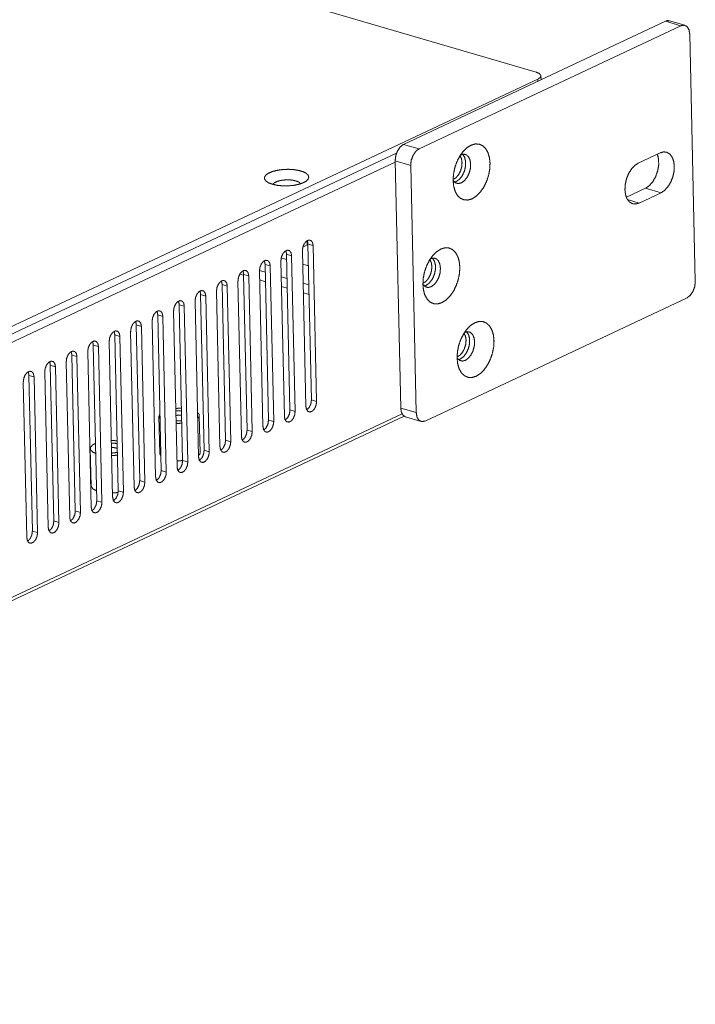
# Model space of a CAD drawing. Header units: millimetres. Extents: x 0 to 2122, y 0 to 1639.
# Tile 82 of 85: x 1703 to 1804, y 1174 to 1320. Entities that reach past the tile are written whole.
import ezdxf

# ---------------------------------------------------------------- set-up
doc = ezdxf.new("R2010")
doc.units = ezdxf.units.MM
doc.layers.add('1', color=7, linetype='Continuous', true_color=0xffffff)

msp = doc.modelspace()

# ---------------------------------------------------------------- linework, layer by layer
at = {"layer": '1', "color": 7, "linetype": 'Continuous', "lineweight": 13}
for p, q in [((1461.2, 1405.79), (1780.22, 1312.52)), ((1760.47, 1301.77), (1799.47, 1320.1)), ((1762.78, 1301.1), (1801.77, 1319.42)), ((1801.77, 1319.42), (1799.47, 1320.1)), ((1802.38, 1319.49), (1800.07, 1320.16)), ((1803.09, 1318.17), (1803.92, 1281.37)), ((1780.95, 1311.4), (1780.94, 1311.96)), ((1780.48, 1311.47), (1549.07, 1202.71)), ((1780.49, 1311.18), (1780.48, 1311.47)), ((1760.47, 1301.77), (1762.78, 1301.1)), ((1759.42, 1300.45), (1561.1, 1207.24)), ((1795.42, 1298.97), (1798.68, 1300.5)), ((1759.24, 1299.13), (1562.79, 1206.81)), ((1761.54, 1298.64), (1759.23, 1299.32)), ((1759.23, 1299.32), (1760.06, 1262.52)), ((1761.54, 1298.64), (1762.37, 1261.84)), ((1793.65, 1293.9), (1796.5, 1295.24)), ((1795.55, 1293.03), (1798.81, 1294.56)), ((1798.81, 1294.56), (1796.5, 1295.24)), ((1795.55, 1293.03), (1793.83, 1293.54)), ((1745.49, 1286.49), (1746.14, 1286.79)), ((1746.14, 1286.79), (1746.13, 1287.44)), ((1747.02, 1286.69), (1746.25, 1286.91)), ((1746.77, 1263.74), (1746.25, 1286.91)), ((1743.82, 1285.19), (1743.05, 1285.41)), ((1743.57, 1262.24), (1743.05, 1285.41)), ((1745.42, 1285.94), (1745.94, 1262.76)), ((1747.02, 1286.69), (1747.54, 1263.52)), ((1740.63, 1283.69), (1739.86, 1283.91)), ((1740.38, 1260.74), (1739.86, 1283.91)), ((1742.22, 1284.44), (1742.74, 1261.26)), ((1742.27, 1284.88), (1743.07, 1284.65)), ((1743.82, 1285.19), (1744.34, 1262.01)), ((1745.46, 1283.95), (1746.32, 1283.7)), ((1736.66, 1282.28), (1736.09, 1282.44)), ((1737.43, 1282.18), (1736.66, 1282.41)), ((1737.18, 1259.23), (1736.66, 1282.41)), ((1739.03, 1282.99), (1739.88, 1282.74)), ((1739.03, 1282.93), (1739.55, 1259.76)), ((1740.63, 1283.69), (1741.15, 1260.51)), ((1734.23, 1280.68), (1733.46, 1280.91)), ((1733.98, 1257.73), (1733.46, 1280.91)), ((1735.83, 1281.43), (1736.35, 1258.26)), ((1737.43, 1282.18), (1737.95, 1259.01)), ((1739.91, 1281.33), (1739.06, 1281.58)), ((1742.28, 1282.04), (1743.13, 1281.79)), ((1745.53, 1281.09), (1746.38, 1280.84)), ((1731.04, 1279.18), (1730.27, 1279.4)), ((1730.79, 1256.23), (1730.27, 1279.4)), ((1732.63, 1279.93), (1733.15, 1256.76)), ((1734.23, 1280.68), (1734.75, 1257.51)), ((1743.16, 1280.38), (1742.31, 1280.63)), ((1746.42, 1279.42), (1745.56, 1279.68)), ((1729.44, 1278.43), (1729.96, 1255.25)), ((1731.04, 1279.18), (1731.56, 1256.01)), ((1763.69, 1260.59), (1802.68, 1278.91)), ((1726.24, 1276.93), (1726.76, 1253.75)), ((1727.84, 1277.68), (1727.07, 1277.9)), ((1727.59, 1254.73), (1727.07, 1277.9)), ((1727.84, 1277.68), (1728.36, 1254.5)), ((1723.05, 1275.42), (1723.57, 1252.25)), ((1724.64, 1276.17), (1723.88, 1276.4)), ((1724.4, 1253.23), (1723.88, 1276.4)), ((1724.64, 1276.17), (1725.16, 1253)), ((1719.85, 1273.92), (1720.37, 1250.75)), ((1721.45, 1274.67), (1720.68, 1274.9)), ((1721.2, 1251.72), (1720.68, 1274.9)), ((1721.45, 1274.67), (1721.97, 1251.5)), ((1716.65, 1272.42), (1717.17, 1249.25)), ((1718.25, 1273.17), (1717.48, 1273.4)), ((1718, 1250.22), (1717.48, 1273.4)), ((1718.25, 1273.17), (1718.77, 1250)), ((1713.46, 1270.92), (1713.98, 1247.74)), ((1715.06, 1271.67), (1714.29, 1271.89)), ((1714.81, 1248.72), (1714.29, 1271.89)), ((1715.06, 1271.67), (1715.58, 1248.49)), ((1710.26, 1269.42), (1710.78, 1246.24)), ((1711.86, 1270.17), (1711.09, 1270.39)), ((1711.61, 1247.22), (1711.09, 1270.39)), ((1711.86, 1270.17), (1712.38, 1246.99)), ((1707.06, 1267.91), (1707.58, 1244.74)), ((1708.66, 1268.66), (1707.89, 1268.89)), ((1708.41, 1245.72), (1707.89, 1268.89)), ((1708.66, 1268.66), (1709.18, 1245.49)), ((1703.87, 1266.41), (1704.39, 1243.24)), ((1705.47, 1267.16), (1704.7, 1267.39)), ((1705.22, 1244.21), (1704.7, 1267.39)), ((1705.47, 1267.16), (1705.99, 1243.99)), ((1747.54, 1263.52), (1746.77, 1263.74)), ((1744.34, 1262.01), (1743.57, 1262.24)), ((1760.06, 1262.52), (1762.37, 1261.84)), ((1574.32, 1174.29), (1760.25, 1261.67)), ((1574.33, 1173.77), (1760.57, 1261.3)), ((1724.07, 1261.3), (1724.2, 1255.74)), ((1730.2, 1255.87), (1730.07, 1261.43)), ((1741.15, 1260.51), (1740.38, 1260.74)), ((1760.78, 1261.2), (1763.08, 1260.52)), ((1737.95, 1259.01), (1737.18, 1259.23)), ((1734.75, 1257.51), (1733.98, 1257.73)), ((1713.84, 1256.49), (1713.97, 1250.93)), ((1731.56, 1256.01), (1730.79, 1256.23)), ((1728.36, 1254.5), (1727.59, 1254.73)), ((1725.16, 1253), (1724.4, 1253.23)), ((1721.97, 1251.5), (1721.2, 1251.72)), ((1718.77, 1250), (1718, 1250.22)), ((1715.58, 1248.49), (1714.81, 1248.72)), ((1712.38, 1246.99), (1711.61, 1247.22)), ((1709.18, 1245.49), (1708.41, 1245.72)), ((1705.99, 1243.99), (1705.22, 1244.21))]:
    msp.add_line(p, q, dxfattribs=at)
for points, knots in [([(1799.47, 1320.1), (1799.78, 1320.19), (1800.07, 1320.16)], [0, 0, 0.522362, 1, 1]), ([(1803.09, 1318.17), (1802.98, 1318.83), (1802.69, 1319.3), (1802.26, 1319.51), (1801.77, 1319.42)], [0, 0, 0.306199, 0.557978, 0.772446, 1, 1]), ([(1780.48, 1311.47), (1780.85, 1311.73), (1780.93, 1312.02), (1780.71, 1312.3), (1780.22, 1312.52)], [0, 0, 0.27643, 0.460244, 0.674633, 1, 1]), ([(1759.23, 1299.32), (1759.32, 1300.07), (1759.58, 1300.8), (1759.99, 1301.4), (1760.47, 1301.77)], [0, 0, 0.2646, 0.535555, 0.786977, 1, 1]), ([(1770.7, 1293.67), (1771.31, 1294.06), (1771.88, 1294.63), (1772.39, 1295.35), (1772.81, 1296.18), (1773.12, 1297.09), (1773.31, 1298.03), (1773.36, 1298.95), (1773.27, 1299.8), (1773.04, 1300.55), (1772.7, 1301.15), (1772.25, 1301.58), (1771.72, 1301.81), (1771.13, 1301.83), (1770.52, 1301.64), (1769.91, 1301.26), (1769.33, 1300.69), (1768.82, 1299.97), (1768.4, 1299.13), (1768.09, 1298.22), (1767.91, 1297.28), (1767.86, 1296.36), (1767.95, 1295.51), (1768.17, 1294.76), (1768.51, 1294.16), (1768.96, 1293.73), (1769.49, 1293.51), (1770.08, 1293.48), (1770.7, 1293.67)], [0, 0, 0.032981, 0.069877, 0.110185, 0.152929, 0.196828, 0.240493, 0.282545, 0.321786, 0.357383, 0.389056, 0.417354, 0.443826, 0.47068, 0.499997, 0.532985, 0.569875, 0.61018, 0.652927, 0.696829, 0.740494, 0.782546, 0.821787, 0.857383, 0.889053, 0.917356, 0.943821, 0.970683, 1, 1]), ([(1762.78, 1301.1), (1762.29, 1300.73), (1761.89, 1300.13), (1761.62, 1299.4), (1761.54, 1298.64)], [0, 0, 0.213023, 0.464444, 0.735372, 1, 1]), ([(1768.35, 1296.25), (1768.82, 1296.59), (1769.24, 1297.13), (1769.55, 1297.81), (1769.72, 1298.54), (1769.72, 1299.25), (1769.57, 1299.86), (1769.27, 1300.3)], [0, 0, 0.126423, 0.273564, 0.434174, 0.597211, 0.751032, 0.886357, 1, 1]), ([(1769.19, 1299.04), (1769.11, 1299.63), (1768.89, 1300.07)], [0, 0, 0.540767, 1, 1]), ([(1769.08, 1296.03), (1769.52, 1296.34), (1769.92, 1296.83), (1770.23, 1297.45), (1770.42, 1298.13), (1770.47, 1298.81), (1770.38, 1299.42), (1770.16, 1299.9), (1769.83, 1300.21), (1769.42, 1300.31), (1768.97, 1300.19)], [0, 0, 0.094638, 0.204077, 0.323891, 0.447084, 0.565942, 0.673688, 0.766377, 0.845331, 0.919159, 1, 1]), ([(1796.5, 1295.24), (1797.08, 1295.63), (1797.6, 1296.23), (1798.02, 1296.99), (1798.32, 1297.84), (1798.47, 1298.73), (1798.45, 1299.57), (1798.27, 1300.31)], [0, 0, 0.120315, 0.25807, 0.409145, 0.566645, 0.722507, 0.86896, 1, 1]), ([(1798.81, 1294.56), (1799.34, 1294.91), (1799.82, 1295.44), (1800.24, 1296.11), (1800.55, 1296.88), (1800.74, 1297.69), (1800.79, 1298.49), (1800.7, 1299.23), (1800.48, 1299.85), (1800.14, 1300.31), (1799.71, 1300.58), (1799.21, 1300.65), (1798.68, 1300.5)], [0, 0, 0.07773, 0.165959, 0.26271, 0.364407, 0.46674, 0.565293, 0.656211, 0.736957, 0.807314, 0.870278, 0.932197, 1, 1]), ([(1767.86, 1296.55), (1768.27, 1296.8), (1768.65, 1297.22), (1768.95, 1297.78), (1769.14, 1298.41), (1769.19, 1299.04)], [0, 0, 0.162909, 0.354185, 0.566553, 0.786882, 1, 1]), ([(1795.42, 1298.97), (1794.89, 1298.62), (1794.4, 1298.09), (1793.99, 1297.42), (1793.68, 1296.65), (1793.49, 1295.84), (1793.44, 1295.04), (1793.52, 1294.3), (1793.74, 1293.68), (1794.08, 1293.22), (1794.52, 1292.95), (1795.02, 1292.89), (1795.55, 1293.03)], [0, 0, 0.077731, 0.165961, 0.262704, 0.364412, 0.466742, 0.565287, 0.656206, 0.73697, 0.807307, 0.870272, 0.932213, 1, 1]), ([(1740.97, 1295.83), (1741.66, 1295.67), (1742.45, 1295.59), (1743.27, 1295.59), (1744.09, 1295.66), (1744.84, 1295.81), (1745.47, 1296.02), (1745.96, 1296.28), (1746.27, 1296.57), (1746.37, 1296.88), (1746.27, 1297.18), (1745.97, 1297.47), (1745.49, 1297.71), (1744.85, 1297.89), (1744.1, 1298.01), (1743.29, 1298.06), (1742.47, 1298.02), (1741.68, 1297.91), (1740.98, 1297.73), (1740.41, 1297.5), (1740.01, 1297.22), (1739.8, 1296.91), (1739.8, 1296.6), (1740, 1296.31), (1740.4, 1296.04), (1740.97, 1295.83)], [0, 0, 0.047708, 0.100531, 0.155694, 0.210245, 0.261271, 0.306198, 0.343142, 0.371511, 0.393376, 0.414908, 0.442579, 0.47878, 0.523065, 0.573652, 0.628007, 0.683239, 0.736371, 0.784637, 0.825746, 0.858354, 0.882967, 0.903689, 0.927732, 0.95959, 1, 1]), ([(1745.16, 1295.9), (1744.9, 1296.15), (1744.42, 1296.34), (1743.79, 1296.46), (1743.08, 1296.49), (1742.37, 1296.43), (1741.75, 1296.28), (1741.28, 1296.07), (1741.03, 1295.81)], [0, 0, 0.080773, 0.195813, 0.339866, 0.499991, 0.660138, 0.804203, 0.919232, 1, 1]), ([(1767.86, 1296.4), (1768.19, 1296.05), (1768.61, 1295.93), (1769.08, 1296.03)], [0, 0, 0.343696, 0.65826, 1, 1]), ([(1768.06, 1296.15), (1768.2, 1296.19), (1768.35, 1296.25)], [0, 0, 0.487593, 1, 1]), ([(1747.02, 1286.69), (1746.93, 1287.16), (1746.7, 1287.45), (1746.37, 1287.53), (1746.02, 1287.36), (1745.7, 1286.99), (1745.49, 1286.48), (1745.42, 1285.94)], [0, 0, 0.149954, 0.269407, 0.374893, 0.499137, 0.653951, 0.827916, 1, 1]), ([(1746.13, 1287.44), (1746.22, 1287.2), (1746.25, 1286.91)], [0, 0, 0.470772, 1, 1]), ([(1743.82, 1285.19), (1743.73, 1285.65), (1743.5, 1285.95), (1743.18, 1286.03), (1742.82, 1285.86), (1742.5, 1285.48), (1742.29, 1284.98), (1742.22, 1284.44)], [0, 0, 0.149991, 0.269446, 0.374876, 0.499158, 0.65394, 0.827908, 1, 1]), ([(1742.93, 1285.94), (1743.02, 1285.7), (1743.05, 1285.41)], [0, 0, 0.470767, 1, 1]), ([(1766.2, 1278.21), (1766.81, 1278.6), (1767.38, 1279.16), (1767.89, 1279.88), (1768.31, 1280.72), (1768.62, 1281.63), (1768.81, 1282.57), (1768.86, 1283.49), (1768.77, 1284.34), (1768.55, 1285.09), (1768.2, 1285.69), (1767.75, 1286.12), (1767.22, 1286.35), (1766.63, 1286.37), (1766.02, 1286.18), (1765.41, 1285.79), (1764.84, 1285.23), (1764.33, 1284.51), (1763.9, 1283.67), (1763.59, 1282.76), (1763.41, 1281.82), (1763.36, 1280.9), (1763.45, 1280.05), (1763.67, 1279.3), (1764.02, 1278.7), (1764.46, 1278.27), (1765, 1278.04), (1765.58, 1278.02), (1766.2, 1278.21)], [0, 0, 0.032981, 0.069877, 0.110182, 0.152929, 0.196828, 0.240495, 0.282546, 0.321788, 0.357384, 0.389058, 0.417356, 0.44382, 0.470682, 0.499999, 0.532987, 0.569877, 0.610185, 0.652929, 0.69683, 0.740496, 0.782547, 0.821789, 0.857385, 0.889059, 0.917356, 0.943821, 0.970683, 1, 1]), ([(1740.63, 1283.69), (1740.54, 1284.15), (1740.3, 1284.45), (1739.98, 1284.52), (1739.62, 1284.36), (1739.31, 1283.98), (1739.1, 1283.47), (1739.03, 1282.93)], [0, 0, 0.149965, 0.269387, 0.374874, 0.499109, 0.653923, 0.827915, 1, 1]), ([(1739.74, 1284.44), (1739.82, 1284.2), (1739.86, 1283.91)], [0, 0, 0.470625, 1, 1]), ([(1763.85, 1280.78), (1764.32, 1281.13), (1764.74, 1281.67), (1765.05, 1282.34), (1765.22, 1283.08), (1765.22, 1283.79), (1765.07, 1284.4), (1764.77, 1284.83)], [0, 0, 0.126411, 0.273549, 0.434173, 0.597208, 0.751027, 0.886358, 1, 1]), ([(1764.7, 1283.58), (1764.61, 1284.16), (1764.39, 1284.61)], [0, 0, 0.540767, 1, 1]), ([(1764.58, 1280.57), (1765.02, 1280.88), (1765.42, 1281.37), (1765.73, 1281.98), (1765.92, 1282.66), (1765.97, 1283.34), (1765.88, 1283.96), (1765.66, 1284.44), (1765.33, 1284.75), (1764.92, 1284.85), (1764.47, 1284.73)], [0, 0, 0.094638, 0.204078, 0.323892, 0.447085, 0.565944, 0.67369, 0.766366, 0.845331, 0.919158, 1, 1]), ([(1737.43, 1282.18), (1737.34, 1282.65), (1737.11, 1282.95), (1736.78, 1283.02), (1736.43, 1282.85), (1736.11, 1282.48), (1735.9, 1281.97), (1735.83, 1281.43)], [0, 0, 0.149967, 0.269423, 0.37486, 0.499154, 0.653937, 0.827906, 1, 1]), ([(1736.54, 1282.93), (1736.63, 1282.69), (1736.66, 1282.41)], [0, 0, 0.470843, 1, 1]), ([(1763.36, 1281.09), (1763.78, 1281.33), (1764.15, 1281.76), (1764.45, 1282.32), (1764.64, 1282.95), (1764.7, 1283.58)], [0, 0, 0.162909, 0.354185, 0.566552, 0.786855, 1, 1]), ([(1734.23, 1280.68), (1734.14, 1281.15), (1733.91, 1281.45), (1733.59, 1281.52), (1733.23, 1281.35), (1732.92, 1280.98), (1732.7, 1280.47), (1732.63, 1279.93)], [0, 0, 0.149991, 0.269414, 0.374896, 0.499131, 0.653946, 0.827914, 1, 1]), ([(1733.35, 1281.43), (1733.43, 1281.19), (1733.46, 1280.91)], [0, 0, 0.470696, 1, 1]), ([(1763.36, 1280.94), (1763.69, 1280.59), (1764.11, 1280.46), (1764.58, 1280.57)], [0, 0, 0.343696, 0.65826, 1, 1]), ([(1802.68, 1278.91), (1803.17, 1279.29), (1803.57, 1279.88), (1803.84, 1280.61), (1803.92, 1281.37)], [0, 0, 0.21306, 0.464472, 0.735417, 1, 1]), ([(1731.04, 1279.18), (1730.95, 1279.64), (1730.72, 1279.94), (1730.39, 1280.02), (1730.03, 1279.85), (1729.72, 1279.48), (1729.51, 1278.97), (1729.44, 1278.43)], [0, 0, 0.149964, 0.269418, 0.374904, 0.499138, 0.653919, 0.827909, 1, 1]), ([(1730.15, 1279.93), (1730.23, 1279.69), (1730.27, 1279.4)], [0, 0, 0.470625, 1, 1]), ([(1763.56, 1280.69), (1763.71, 1280.73), (1763.85, 1280.78)], [0, 0, 0.48751, 1, 1]), ([(1727.84, 1277.68), (1727.75, 1278.14), (1727.52, 1278.44), (1727.19, 1278.51), (1726.84, 1278.35), (1726.52, 1277.97), (1726.31, 1277.47), (1726.24, 1276.93)], [0, 0, 0.149965, 0.269387, 0.374874, 0.499167, 0.653948, 0.827915, 1, 1]), ([(1726.95, 1278.43), (1727.04, 1278.19), (1727.07, 1277.9)], [0, 0, 0.470789, 1, 1]), ([(1724.64, 1276.17), (1724.55, 1276.64), (1724.32, 1276.94), (1724, 1277.01), (1723.64, 1276.85), (1723.33, 1276.47), (1723.11, 1275.96), (1723.05, 1275.42)], [0, 0, 0.149991, 0.269445, 0.374926, 0.49916, 0.653941, 0.827908, 1, 1]), ([(1723.76, 1276.93), (1723.84, 1276.68), (1723.88, 1276.4)], [0, 0, 0.470625, 1, 1]), ([(1721.45, 1274.67), (1721.36, 1275.14), (1721.13, 1275.44), (1720.8, 1275.51), (1720.45, 1275.34), (1720.13, 1274.97), (1719.92, 1274.46), (1719.85, 1273.92)], [0, 0, 0.149963, 0.269384, 0.374869, 0.499149, 0.653928, 0.827917, 1, 1]), ([(1720.56, 1275.42), (1720.65, 1275.18), (1720.68, 1274.9)], [0, 0, 0.470642, 1, 1]), ([(1771.29, 1267.25), (1771.9, 1267.64), (1772.47, 1268.21), (1772.98, 1268.93), (1773.4, 1269.76), (1773.71, 1270.67), (1773.9, 1271.61), (1773.95, 1272.53), (1773.86, 1273.39), (1773.64, 1274.13), (1773.29, 1274.73), (1772.84, 1275.16), (1772.31, 1275.39), (1771.72, 1275.41), (1771.11, 1275.22), (1770.5, 1274.84), (1769.93, 1274.27), (1769.42, 1273.55), (1768.99, 1272.71), (1768.68, 1271.8), (1768.5, 1270.87), (1768.45, 1269.95), (1768.54, 1269.09), (1768.76, 1268.35), (1769.11, 1267.74), (1769.56, 1267.32), (1770.09, 1267.09), (1770.67, 1267.07), (1771.29, 1267.25)], [0, 0, 0.032981, 0.069872, 0.110181, 0.152921, 0.196826, 0.240492, 0.282544, 0.321786, 0.35738, 0.389054, 0.417357, 0.443821, 0.470676, 0.5, 0.532982, 0.569872, 0.610184, 0.652925, 0.69683, 0.740491, 0.782543, 0.821786, 0.85738, 0.889053, 0.917357, 0.943821, 0.970676, 1, 1]), ([(1718.25, 1273.17), (1718.16, 1273.64), (1717.93, 1273.94), (1717.61, 1274.01), (1717.25, 1273.84), (1716.93, 1273.47), (1716.72, 1272.96), (1716.65, 1272.42)], [0, 0, 0.149958, 0.269414, 0.374903, 0.499151, 0.653935, 0.827905, 1, 1]), ([(1717.36, 1273.92), (1717.45, 1273.68), (1717.48, 1273.4)], [0, 0, 0.470772, 1, 1]), ([(1768.94, 1269.83), (1769.41, 1270.17), (1769.83, 1270.71), (1770.14, 1271.39), (1770.31, 1272.12), (1770.32, 1272.84), (1770.16, 1273.44), (1769.86, 1273.88)], [0, 0, 0.126387, 0.273554, 0.434185, 0.597227, 0.751033, 0.886388, 1, 1]), ([(1769.79, 1272.63), (1769.7, 1273.21), (1769.48, 1273.65)], [0, 0, 0.540756, 1, 1]), ([(1769.67, 1269.61), (1770.11, 1269.93), (1770.51, 1270.41), (1770.82, 1271.03), (1771.01, 1271.71), (1771.06, 1272.39), (1770.97, 1273), (1770.75, 1273.48), (1770.42, 1273.79), (1770.01, 1273.89), (1769.56, 1273.78)], [0, 0, 0.094635, 0.204078, 0.323901, 0.447089, 0.565942, 0.67368, 0.766353, 0.845336, 0.919161, 1, 1]), ([(1715.06, 1271.67), (1714.97, 1272.13), (1714.73, 1272.43), (1714.41, 1272.51), (1714.05, 1272.34), (1713.74, 1271.96), (1713.53, 1271.46), (1713.46, 1270.92)], [0, 0, 0.149989, 0.269411, 0.374891, 0.499171, 0.653951, 0.827916, 1, 1]), ([(1714.17, 1272.42), (1714.25, 1272.18), (1714.29, 1271.89)], [0, 0, 0.470642, 1, 1]), ([(1768.45, 1270.13), (1768.87, 1270.38), (1769.25, 1270.81), (1769.54, 1271.36), (1769.73, 1271.99), (1769.79, 1272.63)], [0, 0, 0.162949, 0.354217, 0.566575, 0.786869, 1, 1]), ([(1711.86, 1270.17), (1711.77, 1270.63), (1711.54, 1270.93), (1711.21, 1271), (1710.86, 1270.84), (1710.54, 1270.46), (1710.33, 1269.96), (1710.26, 1269.42)], [0, 0, 0.149954, 0.269407, 0.374893, 0.499126, 0.653906, 0.827916, 1, 1]), ([(1710.97, 1270.92), (1711.06, 1270.68), (1711.09, 1270.39)], [0, 0, 0.470625, 1, 1]), ([(1708.66, 1268.66), (1708.57, 1269.13), (1708.34, 1269.43), (1708.02, 1269.5), (1707.66, 1269.33), (1707.35, 1268.96), (1707.13, 1268.45), (1707.06, 1267.91)], [0, 0, 0.149965, 0.269387, 0.374874, 0.499167, 0.653948, 0.827915, 1, 1]), ([(1707.78, 1269.41), (1707.86, 1269.17), (1707.89, 1268.89)], [0, 0, 0.470843, 1, 1]), ([(1768.45, 1269.98), (1768.78, 1269.64), (1769.2, 1269.51), (1769.67, 1269.61)], [0, 0, 0.343736, 0.658336, 1, 1]), ([(1768.65, 1269.73), (1768.8, 1269.77), (1768.94, 1269.83)], [0, 0, 0.48751, 1, 1]), ([(1705.47, 1267.16), (1705.38, 1267.63), (1705.15, 1267.93), (1704.82, 1268), (1704.46, 1267.83), (1704.15, 1267.46), (1703.94, 1266.95), (1703.87, 1266.41)], [0, 0, 0.149982, 0.269417, 0.374905, 0.499141, 0.653924, 0.827913, 1, 1]), ([(1704.58, 1267.91), (1704.66, 1267.67), (1704.7, 1267.39)], [0, 0, 0.470625, 1, 1]), ([(1745.94, 1262.76), (1746.03, 1262.3), (1746.26, 1262), (1746.59, 1261.93), (1746.94, 1262.09), (1747.26, 1262.47), (1747.47, 1262.98), (1747.54, 1263.52)], [0, 0, 0.149981, 0.269415, 0.374901, 0.499136, 0.653917, 0.827908, 1, 1]), ([(1746.77, 1263.74), (1746.68, 1263.14), (1746.43, 1262.6), (1746.06, 1262.24)], [0, 0, 0.351275, 0.701302, 1, 1]), ([(1727.42, 1262.49), (1726.99, 1262.49), (1726.57, 1262.46)], [0, 0, 0.50048, 1, 1]), ([(1726.58, 1262.08), (1727, 1262.11), (1727.43, 1262.11)], [0, 0, 0.498724, 1, 1]), ([(1729.83, 1260.98), (1730.05, 1261.28), (1730.04, 1261.59), (1729.81, 1261.88)], [0, 0, 0.353288, 0.646654, 1, 1]), ([(1742.74, 1261.26), (1742.83, 1260.8), (1743.06, 1260.5), (1743.39, 1260.43), (1743.75, 1260.59), (1744.06, 1260.97), (1744.27, 1261.47), (1744.34, 1262.01)], [0, 0, 0.149989, 0.269411, 0.374891, 0.499171, 0.653951, 0.827916, 1, 1]), ([(1743.57, 1262.24), (1743.49, 1261.64), (1743.23, 1261.1), (1742.86, 1260.74)], [0, 0, 0.351273, 0.701339, 1, 1]), ([(1760.78, 1261.2), (1760.41, 1261.44), (1760.16, 1261.9), (1760.06, 1262.52)], [0, 0, 0.278471, 0.607337, 1, 1]), ([(1762.37, 1261.84), (1762.48, 1261.18), (1762.77, 1260.71), (1763.19, 1260.5), (1763.69, 1260.59)], [0, 0, 0.306198, 0.557996, 0.772429, 1, 1]), ([(1724.21, 1261.64), (1724.07, 1261.3), (1724.22, 1260.96)], [0, 0, 0.499984, 1, 1]), ([(1727.44, 1261.46), (1727.01, 1261.46), (1726.59, 1261.42)], [0, 0, 0.502396, 1, 1]), ([(1727.46, 1260.64), (1727.03, 1260.62), (1726.61, 1260.63)], [0, 0, 0.501404, 1, 1]), ([(1739.55, 1259.76), (1739.64, 1259.3), (1739.87, 1259), (1740.19, 1258.92), (1740.55, 1259.09), (1740.86, 1259.46), (1741.08, 1259.97), (1741.15, 1260.51)], [0, 0, 0.149965, 0.269419, 0.374906, 0.49914, 0.653941, 0.827908, 1, 1]), ([(1740.38, 1260.74), (1740.29, 1260.14), (1740.03, 1259.59), (1739.67, 1259.23)], [0, 0, 0.351275, 0.701302, 1, 1]), ([(1726.62, 1260.25), (1727.04, 1260.24), (1727.47, 1260.26)], [0, 0, 0.499406, 1, 1]), ([(1736.35, 1258.26), (1736.44, 1257.79), (1736.67, 1257.49), (1737, 1257.42), (1737.35, 1257.59), (1737.67, 1257.96), (1737.88, 1258.47), (1737.95, 1259.01)], [0, 0, 0.149988, 0.269387, 0.374872, 0.499152, 0.65393, 0.827918, 1, 1]), ([(1737.18, 1259.23), (1737.1, 1258.64), (1736.84, 1258.09), (1736.47, 1257.73)], [0, 0, 0.351308, 0.701354, 1, 1]), ([(1717.84, 1257.64), (1717.42, 1257.67), (1716.98, 1257.68)], [0, 0, 0.49368, 1, 1]), ([(1733.15, 1256.76), (1733.25, 1256.29), (1733.48, 1255.99), (1733.8, 1255.92), (1734.16, 1256.09), (1734.47, 1256.46), (1734.68, 1256.97), (1734.75, 1257.51)], [0, 0, 0.149991, 0.269445, 0.374926, 0.49916, 0.653941, 0.827908, 1, 1]), ([(1733.98, 1257.73), (1733.9, 1257.13), (1733.64, 1256.59), (1733.27, 1256.23)], [0, 0, 0.351273, 0.701339, 1, 1]), ([(1714.61, 1257.27), (1714.13, 1256.98), (1713.87, 1256.66), (1713.88, 1256.33), (1714.15, 1256.01), (1714.65, 1255.75)], [0, 0, 0.248023, 0.427355, 0.572685, 0.752027, 1, 1]), ([(1716.99, 1257.31), (1717.43, 1257.29), (1717.85, 1257.23)], [0, 0, 0.515106, 1, 1]), ([(1717.86, 1256.53), (1717.46, 1256.62), (1717.01, 1256.66)], [0, 0, 0.469708, 1, 1]), ([(1717.87, 1255.94), (1717.47, 1255.86), (1717.03, 1255.82)], [0, 0, 0.484795, 1, 1]), ([(1729.96, 1255.25), (1730.05, 1254.79), (1730.28, 1254.49), (1730.61, 1254.42), (1730.96, 1254.58), (1731.28, 1254.96), (1731.49, 1255.47), (1731.56, 1256.01)], [0, 0, 0.149966, 0.269389, 0.374876, 0.499111, 0.653946, 0.827914, 1, 1]), ([(1730.79, 1256.23), (1730.7, 1255.63), (1730.45, 1255.09), (1730.08, 1254.73)], [0, 0, 0.351284, 0.701306, 1, 1]), ([(1717.03, 1255.44), (1717.47, 1255.47), (1717.88, 1255.52)], [0, 0, 0.506294, 1, 1]), ([(1724.2, 1255.74), (1724.24, 1255.57), (1724.35, 1255.4)], [0, 0, 0.46981, 1, 1]), ([(1726.74, 1254.68), (1727.17, 1254.68), (1727.59, 1254.7)], [0, 0, 0.499406, 1, 1]), ([(1726.76, 1253.75), (1726.85, 1253.29), (1727.08, 1252.99), (1727.41, 1252.91), (1727.76, 1253.08), (1728.08, 1253.46), (1728.29, 1253.96), (1728.36, 1254.5)], [0, 0, 0.14999, 0.269423, 0.374858, 0.499139, 0.653919, 0.827909, 1, 1]), ([(1727.59, 1254.73), (1727.51, 1254.13), (1727.25, 1253.58), (1726.88, 1253.23)], [0, 0, 0.351285, 0.701362, 1, 1]), ([(1729.95, 1255.42), (1730.14, 1255.64), (1730.2, 1255.87)], [0, 0, 0.54816, 1, 1]), ([(1723.57, 1252.25), (1723.66, 1251.78), (1723.89, 1251.49), (1724.21, 1251.41), (1724.57, 1251.58), (1724.88, 1251.95), (1725.1, 1252.46), (1725.16, 1253)], [0, 0, 0.149989, 0.26941, 0.374895, 0.499139, 0.653952, 0.827917, 1, 1]), ([(1724.4, 1253.23), (1724.31, 1252.63), (1724.05, 1252.08), (1723.68, 1251.72)], [0, 0, 0.351263, 0.701278, 1, 1]), ([(1721.2, 1251.72), (1721.11, 1251.13), (1720.86, 1250.58), (1720.49, 1250.22)], [0, 0, 0.351285, 0.701362, 1, 1]), ([(1713.97, 1250.93), (1714.18, 1250.53), (1714.77, 1250.19)], [0, 0, 0.400552, 1, 1]), ([(1718, 1250.22), (1717.92, 1249.62), (1717.66, 1249.08), (1717.29, 1248.72)], [0, 0, 0.351275, 0.701302, 1, 1]), ([(1720.37, 1250.75), (1720.46, 1250.28), (1720.69, 1249.98), (1721.02, 1249.91), (1721.37, 1250.08), (1721.69, 1250.45), (1721.9, 1250.96), (1721.97, 1251.5)], [0, 0, 0.149966, 0.26942, 0.374856, 0.499139, 0.65394, 0.827908, 1, 1]), ([(1714.81, 1248.72), (1714.72, 1248.12), (1714.46, 1247.58), (1714.1, 1247.22)], [0, 0, 0.351273, 0.701339, 1, 1]), ([(1717.16, 1249.88), (1717.58, 1249.91), (1717.99, 1249.96)], [0, 0, 0.505927, 1, 1]), ([(1717.17, 1249.25), (1717.26, 1248.78), (1717.49, 1248.48), (1717.82, 1248.41), (1718.18, 1248.58), (1718.49, 1248.95), (1718.7, 1249.46), (1718.77, 1250)], [0, 0, 0.149977, 0.269407, 0.374891, 0.499122, 0.653933, 0.827919, 1, 1]), ([(1711.61, 1247.22), (1711.53, 1246.62), (1711.27, 1246.07), (1710.9, 1245.72)], [0, 0, 0.351275, 0.701302, 1, 1]), ([(1713.98, 1247.74), (1714.07, 1247.28), (1714.3, 1246.98), (1714.62, 1246.91), (1714.98, 1247.07), (1715.29, 1247.45), (1715.51, 1247.95), (1715.58, 1248.49)], [0, 0, 0.149987, 0.269406, 0.37489, 0.49918, 0.653957, 0.827919, 1, 1]), ([(1708.41, 1245.72), (1708.33, 1245.12), (1708.07, 1244.57), (1707.7, 1244.21)], [0, 0, 0.351285, 0.701362, 1, 1]), ([(1710.78, 1246.24), (1710.87, 1245.78), (1711.1, 1245.48), (1711.43, 1245.4), (1711.78, 1245.57), (1712.1, 1245.95), (1712.31, 1246.45), (1712.38, 1246.99)], [0, 0, 0.149954, 0.269408, 0.374895, 0.499129, 0.653929, 0.827915, 1, 1]), ([(1705.22, 1244.21), (1705.13, 1243.61), (1704.88, 1243.07), (1704.51, 1242.71)], [0, 0, 0.351263, 0.701278, 1, 1]), ([(1707.58, 1244.74), (1707.68, 1244.27), (1707.91, 1243.98), (1708.23, 1243.9), (1708.59, 1244.07), (1708.9, 1244.44), (1709.11, 1244.95), (1709.18, 1245.49)], [0, 0, 0.149988, 0.269387, 0.374872, 0.499152, 0.65393, 0.827918, 1, 1]), ([(1704.39, 1243.24), (1704.48, 1242.77), (1704.71, 1242.47), (1705.04, 1242.4), (1705.39, 1242.57), (1705.71, 1242.94), (1705.92, 1243.45), (1705.99, 1243.99)], [0, 0, 0.149978, 0.269429, 0.374914, 0.499157, 0.653935, 0.827918, 1, 1])]:
    msp.add_open_spline(points, degree=1, knots=knots, dxfattribs=at)

doc.saveas('drawing.dxf')
